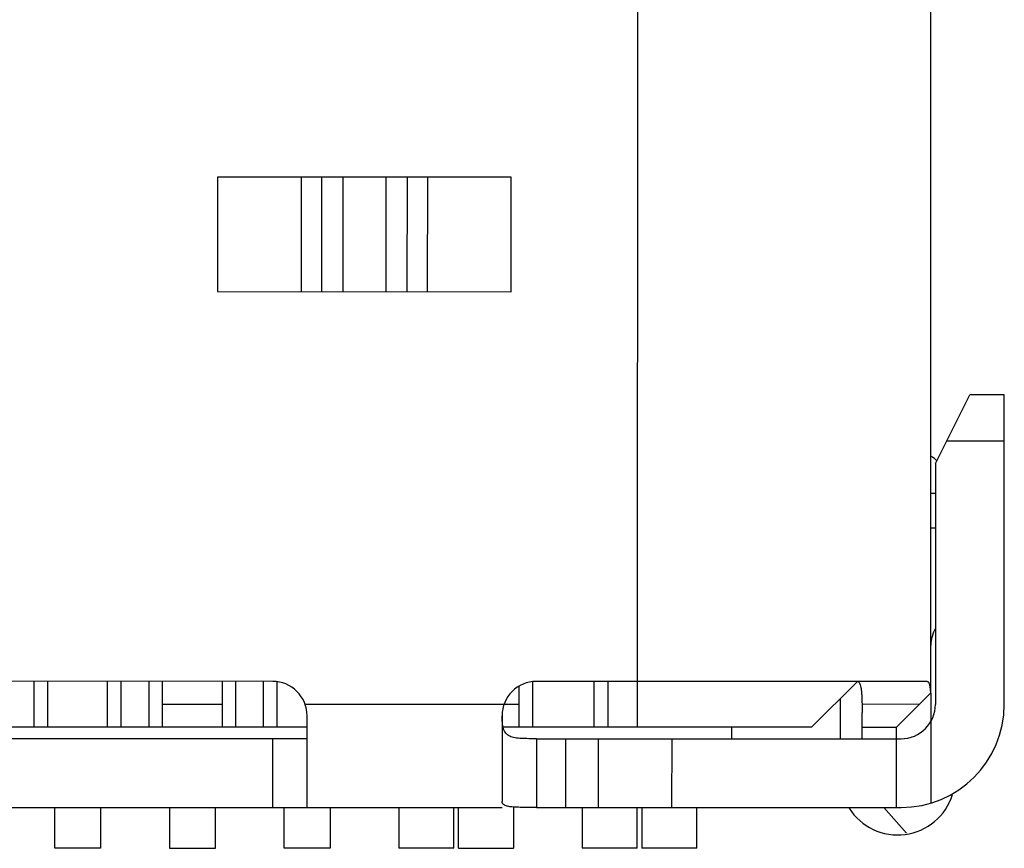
# Model space of a CAD drawing. Header units: inches. Extents: x -16 to 86, y -28 to 28.
# Tile 37 of 39: x 67.08 to 71.37, y 12.23 to 15.85. Entities that reach past the tile are written whole.
import ezdxf

# ---------------------------------------------------------------- set-up
doc = ezdxf.new("R2010")
doc.units = ezdxf.units.IN
doc.header["$LTSCALE"] = 1.21
doc.header["$MEASUREMENT"] = 0
doc.layers.get('0').update_dxf_attribs({"linetype": 'CONTINUOUS'})

msp = doc.modelspace()

# ---------------------------------------------------------------- linework, layer by layer
at = {"color": 6, "linetype": 'Continuous'}
for p, q in [((69.7737, 19.9399), (69.7729, 12.7599)), ((71.0529, 12.9097), (71.0537, 19.9397)), ((67.9429, 15.1601), (67.9429, 14.6601)), ((69.2234, 15.1599), (67.9429, 15.1601)), ((68.309, 14.66), (68.309, 15.16)), ((68.3976, 14.66), (68.3977, 15.16)), ((68.4892, 15.16), (68.4891, 14.66)), ((68.6771, 14.66), (68.6772, 15.16)), ((68.7687, 15.16), (68.7686, 14.66)), ((68.8573, 15.16), (68.8572, 14.66)), ((69.2234, 14.6599), (69.2234, 15.1599)), ((67.9429, 14.6601), (69.2234, 14.6599)), ((71.073, 13.9097), (71.2231, 14.2097)), ((71.3731, 14.2097), (71.2231, 14.2097)), ((71.3729, 12.8597), (71.3731, 14.2097)), ((71.123, 14.0097), (71.373, 14.0097)), ((71.073, 13.9097), (71.0729, 12.8597)), ((71.073, 13.7797), (71.053, 13.7797)), ((71.053, 13.6297), (71.073, 13.6297)), ((68.1829, 12.96), (64.9829, 12.9604)), ((67.1429, 12.7602), (67.1429, 12.9602)), ((67.2029, 12.7601), (67.2029, 12.9601)), ((67.4629, 12.7601), (67.4629, 12.9601)), ((67.5229, 12.7601), (67.5229, 12.9601)), ((67.6429, 12.9601), (67.6429, 12.7601)), ((67.7029, 12.7601), (67.7029, 12.9601)), ((67.9629, 12.9601), (67.9629, 12.7601)), ((68.0229, 12.7601), (68.0229, 12.9601)), ((68.1429, 12.76), (68.1429, 12.96)), ((68.2029, 12.76), (68.2029, 12.9569)), ((69.2579, 12.7599), (69.2579, 12.9382)), ((69.3179, 12.7599), (69.3179, 12.9576)), ((71.0372, 12.9597), (69.3329, 12.9599)), ((69.5854, 12.7599), (69.5854, 12.9599)), ((69.6454, 12.7599), (69.6454, 12.9599)), ((70.5329, 12.7598), (70.7329, 12.9598)), ((70.658, 12.8849), (70.658, 12.7098)), ((70.9029, 12.7597), (71.0512, 12.908)), ((71.0529, 12.908), (71.0529, 12.4289)), ((67.7029, 12.8601), (67.9629, 12.8601)), ((68.3243, 12.86), (69.2579, 12.8599)), ((71.0029, 12.8597), (70.7526, 12.8598)), ((70.7526, 12.8598), (70.7529, 12.8235)), ((68.3329, 12.41), (68.3329, 12.81)), ((69.1829, 12.8099), (69.1829, 12.4357)), ((70.7529, 12.7098), (70.7529, 12.8235)), ((68.3329, 12.76), (64.8329, 12.7604)), ((70.5329, 12.7598), (69.1887, 12.7599)), ((70.1829, 12.7598), (70.1829, 12.7098)), ((70.7529, 12.7598), (70.9029, 12.7597)), ((70.9029, 12.4097), (70.9029, 12.7597)), ((64.8329, 12.7104), (68.3329, 12.71)), ((68.1829, 12.41), (68.1829, 12.71)), ((69.3329, 12.7099), (69.3329, 12.4099)), ((69.3329, 12.7099), (70.9229, 12.7097)), ((69.4613, 12.4099), (69.4613, 12.7099)), ((69.6018, 12.7099), (69.6018, 12.4099)), ((69.9227, 12.7098), (69.9226, 12.4098)), ((63.9829, 12.4105), (69.1829, 12.4099)), ((67.2329, 12.232), (67.2329, 12.4101)), ((67.4329, 12.4101), (67.4329, 12.2319)), ((67.7329, 12.4101), (67.7329, 12.2319)), ((67.9329, 12.2319), (67.9329, 12.4101)), ((68.2329, 12.2319), (68.2329, 12.41)), ((68.4329, 12.41), (68.4329, 12.2318)), ((68.7329, 12.41), (68.7329, 12.2318)), ((68.9729, 12.2318), (68.9729, 12.41)), ((68.9929, 12.2318), (68.9929, 12.4099)), ((69.2329, 12.4099), (69.2329, 12.2317)), ((69.3329, 12.4099), (70.9229, 12.4097)), ((69.5329, 12.4099), (69.5329, 12.2317)), ((69.7729, 12.2317), (69.7729, 12.4099)), ((69.7929, 12.4099), (69.7929, 12.2317)), ((70.0329, 12.2317), (70.0329, 12.4098)), ((70.9469, 12.2976), (70.8474, 12.4097)), ((67.4329, 12.2319), (67.2329, 12.232)), ((67.7329, 12.2319), (67.9329, 12.2319)), ((68.4329, 12.2318), (68.2329, 12.2319)), ((68.9729, 12.2318), (68.7329, 12.2318)), ((68.9929, 12.2318), (69.2329, 12.2317)), ((69.7729, 12.2317), (69.5329, 12.2317)), ((70.0329, 12.2317), (69.7929, 12.2317))]:
    msp.add_line(p, q, dxfattribs=at)
for centre, radius, start, end in [((70.908, 13.7399), 0.25, 46.3642, 53.8071), ((71.203, 13.1176), 0.15, 150.0896, 179.9937), ((68.1829, 12.81), 0.15, 359.9937, 89.9937), ((69.3329, 12.8099), 0.15, 89.9937, 179.9937), ((70.9229, 12.8597), 0.45, 269.9937, 359.9937), ((70.9229, 12.8597), 0.15, 269.9937, 359.9937), ((70.908, 12.5399), 0.25, 212.0624, 342.9088)]:
    msp.add_arc(centre, radius, start, end, dxfattribs=at)
for points, knots in [([(70.7323, 12.9598), (70.7341, 12.9598), (70.7381, 12.9582), (70.7423, 12.9522), (70.7455, 12.9435), (70.7481, 12.9319), (70.75, 12.9175), (70.7519, 12.8931), (70.7523, 12.8736), (70.7526, 12.8598)], [0, 0, 0, 0, 0.049898, 0.113038, 0.199102, 0.310754, 0.447995, 0.609955, 1, 1, 1, 1]), ([(71.0372, 12.9597), (71.0382, 12.9597), (71.0403, 12.959), (71.0428, 12.9561), (71.0449, 12.9518), (71.0476, 12.9431), (71.0498, 12.9283), (71.0508, 12.9154), (71.0512, 12.908)], [0, 0, 0, 0, 0.051434, 0.114616, 0.198862, 0.307857, 0.603691, 1, 1, 1, 1]), ([(69.3329, 12.7099), (69.3218, 12.7099), (69.3002, 12.7099), (69.269, 12.7103), (69.2409, 12.7125), (69.2167, 12.7187), (69.1979, 12.733), (69.188, 12.7549), (69.1841, 12.7811), (69.1834, 12.7999), (69.1832, 12.8099)], [0, 0, 0, 0, 0.152712, 0.297903, 0.428287, 0.53978, 0.63798, 0.740984, 0.861776, 1, 1, 1, 1]), ([(69.3329, 12.4099), (69.323, 12.4099), (69.3037, 12.4099), (69.2756, 12.41), (69.2498, 12.4105), (69.2272, 12.4117), (69.2087, 12.4143), (69.1946, 12.4186), (69.1849, 12.4257), (69.1829, 12.4326), (69.1829, 12.4357)], [0, 0, 0, 0, 0.184568, 0.362245, 0.525436, 0.668087, 0.785345, 0.875124, 0.941747, 1, 1, 1, 1])]:
    msp.add_open_spline(points, degree=3, knots=knots, dxfattribs=at)

doc.saveas('drawing.dxf')
